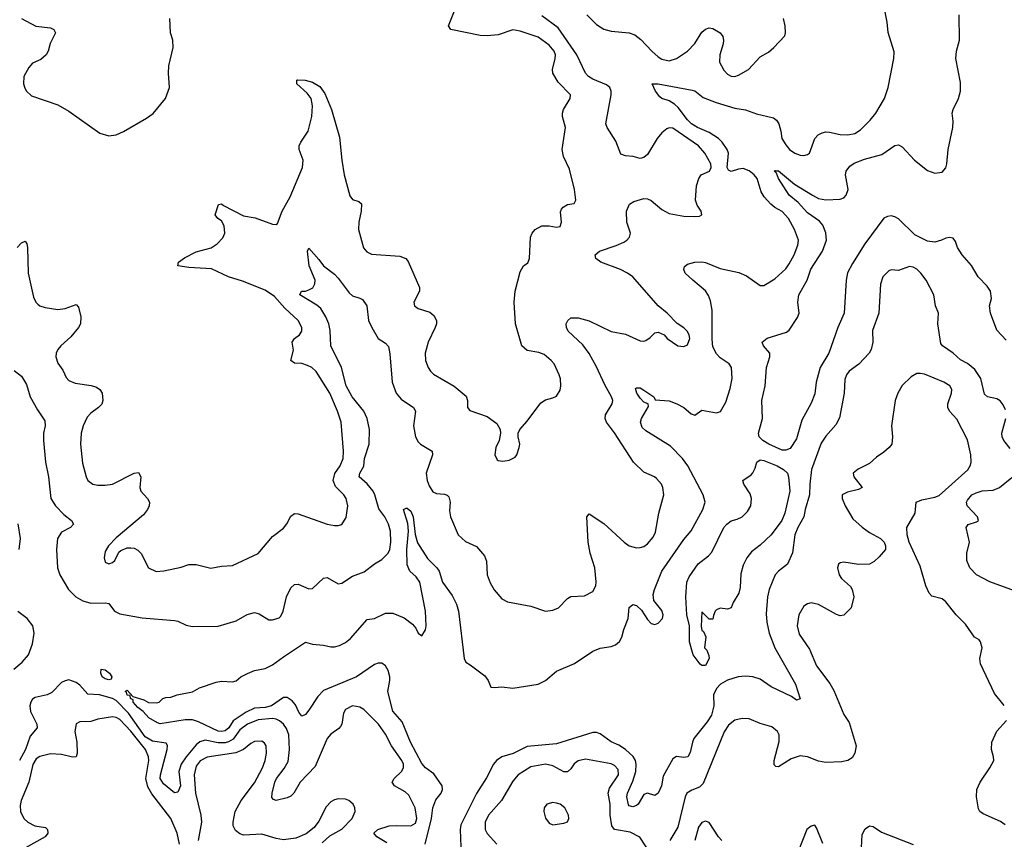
# Model space of a CAD drawing. Header units: inches. Extents: x 2143765 to 2212928, y 878963 to 1017374.
# Tile 218 of 256: x 2152160 to 2157572, y 983976 to 988483. Entities that reach past the tile are written whole.
import ezdxf

# ---------------------------------------------------------------- set-up
doc = ezdxf.new("R2010")
doc.units = ezdxf.units.IN
doc.header["$MEASUREMENT"] = 0
doc.layers.add('C1958', color=7, linetype='Continuous')

msp = doc.modelspace()

# ---------------------------------------------------------------- linework, layer by layer
at = {"layer": 'C1958', "color": 5}
for points, elevation in [([(2152146.9, 987230), (2152170, 987255.8), (2152190, 987265.5), (2152198.9, 987250), (2152202.4, 987230), (2152206.5, 987090), (2152236.7, 986956.7), (2152248.9, 986930), (2152259.3, 986919.3), (2152270.6, 986910), (2152299.7, 986899.7), (2152370, 986889.2), (2152410, 986894.4), (2152470, 986917), (2152482.5, 986902.5), (2152496.2, 986850), (2152493.8, 986810), (2152482.8, 986790), (2152441, 986739), (2152385.5, 986690), (2152370.2, 986670), (2152360.8, 986650), (2152358, 986630), (2152370, 986594.4), (2152396.2, 986556.2), (2152415.8, 986515.8), (2152430, 986499.5), (2152465.3, 986485.3), (2152552.2, 986472.2), (2152582.6, 986462.6), (2152600.2, 986450), (2152612.7, 986430), (2152616.3, 986390), (2152610.7, 986369.3), (2152593.1, 986350), (2152550, 986320.4), (2152530, 986297.4), (2152508.2, 986250), (2152498.5, 986210), (2152494.9, 986150), (2152504.5, 986044.5), (2152524.6, 985970), (2152534.9, 985950), (2152562.8, 985930), (2152590, 985923.7), (2152630, 985924.2), (2152670.7, 985929.3), (2152790, 985990.3), (2152812.8, 985992.8), (2152826.4, 985970), (2152819.5, 985910), (2152825.3, 985890), (2152863, 985850), (2152873.7, 985830), (2152871.8, 985810), (2152863.1, 985790), (2152840, 985760), (2152690, 985634.7), (2152648.5, 985590), (2152630, 985559), (2152624.9, 985524.9), (2152630, 985501), (2152650, 985490.7), (2152670, 985498), (2152683.7, 985510), (2152704.9, 985555.1), (2152714.9, 985565.1), (2152750, 985578.4), (2152770, 985578.4), (2152790, 985576.4), (2152810, 985565.5), (2152827.4, 985547.4), (2152868, 985470), (2152910, 985448.5), (2152952, 985452), (2153046.9, 985473.1), (2153090, 985487.2), (2153130, 985486.7), (2153210, 985467.4), (2153270, 985477.6), (2153330, 985481.6), (2153470, 985548.7), (2153550, 985641.6), (2153610, 985687.7), (2153628.7, 985711.3), (2153650, 985753), (2153670, 985767), (2153690, 985765.2), (2153850, 985708.7), (2153890, 985701.3), (2153910, 985701.6), (2153930, 985708.2), (2153954.5, 985745.5), (2153962.8, 985810), (2153954, 985850), (2153941.5, 985870), (2153896.5, 985916.5), (2153883.6, 985950), (2153892.5, 985987.5), (2153922, 986030), (2153937.3, 986070), (2153940.3, 986110), (2153926, 986270), (2153907, 986330), (2153864.1, 986430), (2153789.1, 986549.1), (2153764.7, 986570), (2153742.1, 986582.1), (2153710, 986591.9), (2153670, 986594.8), (2153651, 986610), (2153665.7, 986665.7), (2153657.2, 986710), (2153671.1, 986730), (2153698.3, 986750), (2153710.8, 986770), (2153710.7, 986790), (2153690.7, 986830), (2153617.5, 986897.5), (2153560.6, 986960.6), (2153510, 986996.3), (2153385.3, 987045.3), (2153308.4, 987068.4), (2153213.9, 987113.9), (2153090, 987119.9), (2153029.2, 987130), (2153033.3, 987150), (2153066.3, 987173.7), (2153130, 987206.7), (2153212, 987228), (2153245.1, 987250), (2153275.6, 987284.4), (2153286.6, 987310), (2153284.4, 987350), (2153270, 987376.9), (2153249.6, 987390), (2153235.1, 987410), (2153252.7, 987467.3), (2153270, 987470.4), (2153280.7, 987460.7), (2153390, 987404.7), (2153453.7, 987393.7), (2153550, 987358), (2153570, 987357.3), (2153576.9, 987363.1), (2153602.9, 987430), (2153647, 987510), (2153713.6, 987670), (2153717.6, 987710), (2153696.4, 987770), (2153696.6, 987790), (2153704.9, 987810), (2153745, 987870), (2153765.4, 987950), (2153768.8, 988008.8), (2153761.6, 988050), (2153740, 988080), (2153683.6, 988130), (2153682.7, 988150), (2153687, 988153), (2153729.7, 988150.3), (2153770, 988139.6), (2153810, 988115.8), (2153836.4, 988076.4), (2153873.8, 987990), (2153917.6, 987837.6), (2153930, 987711.3), (2153943.5, 987630), (2153974.9, 987514.9), (2153990, 987494.8), (2154024.1, 987484.1), (2154038, 987470), (2154037.3, 987430), (2154024.5, 987370), (2154021.3, 987330), (2154049.3, 987229.3), (2154067, 987207), (2154093.2, 987193.2), (2154250, 987182.7), (2154282, 987170), (2154294.3, 987154.3), (2154357.3, 987010), (2154356.5, 986990), (2154326.4, 986930), (2154330.5, 986910), (2154350, 986895.8), (2154414.9, 986874.9), (2154436.1, 986856.1), (2154450.3, 986830), (2154450.3, 986810), (2154444, 986790), (2154404.4, 986710), (2154387.8, 986650), (2154390.3, 986610), (2154404.6, 986570), (2154417.6, 986550), (2154434.8, 986534.8), (2154547.8, 986467.7), (2154613.1, 986413.1), (2154621.6, 986390), (2154622, 986350), (2154634.6, 986334.6), (2154730, 986300.4), (2154782, 986262), (2154800.7, 986230), (2154802.8, 986210), (2154796, 986170), (2154777.3, 986130), (2154770.9, 986090.9), (2154783.8, 986063.8), (2154790, 986058.8), (2154815.3, 986055.3), (2154850, 986060.7), (2154883.2, 986076.8), (2154893.2, 986090), (2154906, 986130), (2154909.3, 986150), (2154899.3, 986190), (2154899.3, 986210), (2154909.2, 986230), (2154950, 986276.3), (2155024.5, 986375.5), (2155050, 986393.7), (2155090, 986403.7), (2155110, 986413.4), (2155130, 986446), (2155135.1, 986470), (2155131.5, 986508.5), (2155124.7, 986530), (2155097.7, 986590), (2155081.3, 986610), (2155042.2, 986642.2), (2155012.9, 986652.9), (2154950, 986664.4), (2154920.4, 986690), (2154884.5, 986810), (2154877.6, 986930), (2154883.1, 986990), (2154910, 987096), (2154929.6, 987130), (2154953.3, 987146.7), (2154962, 987170), (2154967.9, 987287.9), (2154976.9, 987310), (2154993.6, 987330), (2155030, 987348.9), (2155070, 987349), (2155110, 987342.6), (2155130, 987346), (2155137.2, 987370), (2155133, 987427), (2155138.6, 987441.4), (2155147.2, 987452.8), (2155170, 987466.7), (2155206.8, 987473.2), (2155216.2, 987490), (2155209.6, 987550), (2155181, 987661), (2155149.6, 987730), (2155141.7, 987770), (2155160.5, 987890), (2155143, 987950), (2155143.5, 987970), (2155149.7, 987990), (2155185.6, 988050), (2155187.3, 988070), (2155119.8, 988139.8), (2155090.9, 988190), (2155087.6, 988210), (2155103.5, 988270), (2155104, 988290), (2155097.5, 988310), (2155070, 988343.5), (2155010, 988387.1), (2154910, 988419.5), (2154870, 988427.3), (2154790, 988399.8), (2154730, 988393.5), (2154690, 988395.6), (2154529.8, 988429.8), (2154516, 988450), (2154588.7, 988630)], 380), ([(2154387.7, 983950), (2154423, 984090), (2154430.3, 984150), (2154447.2, 984192.8), (2154475.7, 984230), (2154483.7, 984250), (2154481.3, 984270), (2154436.9, 984336.9), (2154389.9, 984369.9), (2154370, 984393.6), (2154307.2, 984510), (2154261.9, 984621.9), (2154210, 984680.6), (2154184.2, 984790), (2154194.9, 984850), (2154194, 984870), (2154184.3, 984904.3), (2154170, 984930.9), (2154150, 984944.4), (2154130, 984944.2), (2154110, 984936.8), (2154010.2, 984870), (2153830, 984794.2), (2153798, 984762), (2153750, 984686), (2153730, 984663.5), (2153710, 984653), (2153694.6, 984674.6), (2153676.4, 984716.4), (2153658.2, 984738.2), (2153630, 984756), (2153610, 984755.8), (2153543.1, 984710), (2153510, 984701.8), (2153450, 984696.7), (2153403.9, 984676.1), (2153333, 984627), (2153310, 984589.9), (2153290, 984573.1), (2153270, 984568.7), (2153250, 984571.1), (2153142.5, 984622.5), (2153110, 984632.8), (2153070, 984632.5), (2152931.5, 984611.5), (2152916.6, 984616.6), (2152870, 984645.1), (2152838.6, 984678.6), (2152810, 984701), (2152783.9, 984730), (2152782.7, 984742.7), (2152768.4, 984750), (2152766.8, 984766.8), (2152750, 984768.4), (2152746.2, 984786.2), (2152739, 984790), (2152750, 984796.3), (2152781.4, 984761.4), (2152842.5, 984742.5), (2152868.5, 984728.5), (2152914, 984726), (2152926, 984730), (2152946, 984750), (2152963.1, 984756.9), (2152990, 984758), (2153026, 984770), (2153110, 984786.8), (2153148.7, 984810), (2153239.1, 984840.9), (2153270, 984846), (2153330, 984843), (2153350, 984847.3), (2153375.3, 984870), (2153411.6, 984888.4), (2153450, 984903.8), (2153510, 984916.4), (2153550, 984934.9), (2153610, 984980.3), (2153730, 985059.5), (2153768.5, 985048.5), (2153830, 985043.6), (2153870, 985035.1), (2153890, 985034.2), (2153918.5, 985041.5), (2153950, 985058.3), (2153978.9, 985081.1), (2154070, 985185.2), (2154110, 985191.2), (2154170, 985219.7), (2154210, 985219.8), (2154273.8, 985193.8), (2154319.6, 985159.6), (2154337.1, 985137.1), (2154350, 985110.3), (2154370, 985096), (2154390, 985128.4), (2154394, 985150), (2154391.1, 985231.1), (2154359.1, 985390), (2154339.1, 985419.1), (2154304.8, 985450), (2154290, 985485.2), (2154288, 985570), (2154297.7, 985670), (2154292.5, 985712.5), (2154269.6, 985790), (2154283.6, 985796.4), (2154290, 985797.1), (2154310, 985780.5), (2154322, 985750), (2154332.8, 985652.8), (2154347.2, 985607.2), (2154400.6, 985520.6), (2154451.8, 985470), (2154466, 985450), (2154483.8, 985390), (2154537.6, 985317.6), (2154561.5, 985270), (2154571.2, 985230), (2154603.7, 984970), (2154612.2, 984950), (2154636.4, 984936.4), (2154715.6, 984875.6), (2154734, 984850), (2154750, 984813.4), (2154770, 984810.5), (2154810, 984814.9), (2154870, 984807.4), (2155010, 984828.8), (2155050, 984850.3), (2155110, 984900.2), (2155210, 984943.1), (2155310, 985010.5), (2155350, 985028), (2155410, 985037.4), (2155434.1, 985045.9), (2155456.6, 985063.4), (2155470, 985087.7), (2155479.8, 985130), (2155504.5, 985190), (2155510, 985250.8), (2155530, 985268.2), (2155550, 985261.3), (2155576.7, 985236.7), (2155610, 985184.9), (2155630, 985163), (2155650, 985157.1), (2155670, 985164.9), (2155692.6, 985190), (2155696.4, 985210), (2155690, 985234), (2155645.6, 985290), (2155642.2, 985322.2), (2155648.1, 985350), (2155688.5, 985450), (2155810, 985625.4), (2155850, 985672), (2155914.7, 985790), (2155926.6, 985830), (2155917.4, 985870), (2155832.6, 986030), (2155803.2, 986070), (2155737.8, 986137.8), (2155601.7, 986221.7), (2155581.4, 986241.4), (2155572.8, 986270), (2155578.3, 986290), (2155616.3, 986356.3), (2155614, 986370), (2155590, 986380.5), (2155570, 986402.4), (2155551.6, 986430), (2155545.4, 986454.6), (2155550, 986459.1), (2155570, 986458), (2155584.9, 986450), (2155646, 986410), (2155652.7, 986392.7), (2155730, 986387.6), (2155771.2, 986371.2), (2155810.8, 986350.8), (2155850, 986316.5), (2155870, 986308.1), (2155910, 986335.8), (2155990, 986321.7), (2156011, 986329), (2156040.4, 986379.6), (2156065.3, 986454.7), (2156075.8, 986510), (2156072.6, 986570), (2156059.6, 986590), (2156010, 986624.4), (2155990, 986645.4), (2155970, 986685.1), (2155965.8, 986725.8), (2155966.5, 986886.5), (2155957.4, 986937.4), (2155946.6, 986966.6), (2155930, 986991.9), (2155858.9, 987050), (2155818.4, 987090), (2155809.4, 987110), (2155814, 987126), (2155830, 987138.4), (2155870, 987149), (2155909, 987151), (2155930, 987147.2), (2156010, 987114.4), (2156112.6, 987092.6), (2156154.4, 987074.4), (2156230, 987021.6), (2156250, 987021.6), (2156310, 987057.6), (2156370, 987113.7), (2156390, 987140.3), (2156416.5, 987190), (2156437.2, 987242.8), (2156440.3, 987270), (2156418.7, 987330), (2156386.1, 987390), (2156350, 987429), (2156310.4, 987450.4), (2156288, 987468), (2156252.5, 987510), (2156235.7, 987535.7), (2156212.9, 987610), (2156197.7, 987630), (2156170, 987652.6), (2156135.8, 987664.2), (2156110, 987660.9), (2156070, 987647.8), (2156055.2, 987655.2), (2156048.5, 987670), (2156055.1, 987750), (2156049.3, 987770), (2156021.5, 987810), (2156000.2, 987830), (2155950, 987863.4), (2155885.7, 987890), (2155851.8, 987910), (2155830, 987932.3), (2155780, 988000), (2155758.9, 988018.9), (2155730, 988036.2), (2155689.9, 988049.9), (2155679, 988059), (2155655.1, 988090), (2155635.3, 988130), (2155668.8, 988131.2), (2155856.1, 988096.1), (2155870, 988092), (2155916.1, 988056.1), (2155988, 988028), (2156090, 987996.3), (2156150, 987987), (2156210, 987966.4), (2156303.1, 987943.1), (2156320.3, 987930), (2156332.9, 987910), (2156344.3, 987870), (2156349.4, 987829.4), (2156370, 987794.4), (2156390.4, 987770), (2156420.5, 987750), (2156450, 987737.7), (2156470, 987735.6), (2156490, 987741.1), (2156500.5, 987750), (2156530.9, 987829.1), (2156549.4, 987850), (2156570, 987860.3), (2156590, 987866), (2156610, 987865.5), (2156670, 987852.4), (2156710.9, 987849.1), (2156750, 987858), (2156782, 987878), (2156834, 987930), (2156866, 987970), (2156912.8, 988050), (2156934.2, 988110), (2156964, 988270), (2156966, 988306), (2156932.7, 988412.7), (2156927.4, 988470), (2156910, 988563.7)], 340), ([(2152130, 986554.8), (2152170, 986522.8), (2152196.7, 986476.7), (2152217.6, 986410), (2152257.3, 986337.3), (2152298, 986278), (2152299.5, 986250), (2152291.3, 986208.7), (2152291.2, 986168.8), (2152301.5, 986050), (2152317.9, 985970), (2152330.2, 985850.2), (2152356.5, 985810), (2152403.1, 985763.1), (2152444.9, 985730), (2152454.9, 985710), (2152439.1, 985690), (2152390, 985665.4), (2152367.3, 985630), (2152361.4, 985570), (2152367.9, 985470), (2152380.8, 985430), (2152428.4, 985350), (2152468, 985310), (2152507.5, 985287.5), (2152550, 985274.1), (2152630, 985276.8), (2152650, 985272.6), (2152680.3, 985230), (2152710, 985215.8), (2152833.9, 985193.9), (2153010, 985180.3), (2153030, 985175.8), (2153074.7, 985154.7), (2153110, 985147.4), (2153250, 985148.8), (2153350, 985177.4), (2153410, 985212.9), (2153450, 985222.7), (2153476, 985216), (2153530, 985183.8), (2153550, 985183.8), (2153586, 985194), (2153596, 985204), (2153608.5, 985231.5), (2153626, 985310), (2153650, 985359.3), (2153670, 985377), (2153690, 985378.9), (2153750, 985353.1), (2153770, 985354.9), (2153830, 985412.4), (2153850, 985415.3), (2153910, 985380.3), (2153930, 985384.2), (2153990, 985422.7), (2154053.2, 985446.8), (2154110, 985491.7), (2154150, 985514.6), (2154186, 985550), (2154194.5, 985570), (2154199.5, 985610), (2154197.4, 985670), (2154187.6, 985710), (2154166.1, 985750), (2154134.3, 985794.3), (2154112.6, 985870), (2154102.6, 985890), (2154070, 985930.4), (2154026.6, 985970), (2154029.9, 985990), (2154051.3, 986028.6), (2154055.7, 986070), (2154080.2, 986150), (2154082.1, 986230), (2154069.9, 986290), (2154050.7, 986330.7), (2153987.4, 986410), (2153953.4, 986470), (2153929.2, 986570), (2153869.7, 986690), (2153865.9, 986774.1), (2153858.8, 986810), (2153843.4, 986850), (2153814.2, 986894.2), (2153793.2, 986913.2), (2153699.3, 986970), (2153708.7, 986990), (2153730, 986990.5), (2153750, 986997.1), (2153770.9, 987009.1), (2153782.4, 987030), (2153783.5, 987050), (2153751.7, 987130), (2153742, 987210), (2153750, 987226), (2153804.8, 987164.8), (2153829.3, 987129.3), (2153890, 987083.1), (2153910, 987062.4), (2153970, 986981.6), (2153990, 986964.9), (2154030, 986952.7), (2154043.9, 986943.9), (2154068.2, 986910), (2154077.8, 986830), (2154095.6, 986790), (2154130.2, 986730.2), (2154170, 986705.3), (2154186.9, 986686.9), (2154194.9, 986645.1), (2154207, 986490), (2154230, 986428.9), (2154256.5, 986396.5), (2154323.7, 986350), (2154336, 986330), (2154324.2, 986250), (2154335.3, 986190), (2154350, 986162.4), (2154362.4, 986150), (2154427.3, 986110), (2154428.4, 986090), (2154394.4, 985990), (2154399.7, 985950), (2154410, 985920.5), (2154430, 985887.2), (2154450, 985878.3), (2154494.7, 985874.7), (2154509.2, 985869.2), (2154518.7, 985858.7), (2154525.8, 985830), (2154522.8, 985782.8), (2154527.4, 985750), (2154570, 985650.6), (2154610, 985613), (2154670, 985585.7), (2154714.2, 985534.2), (2154725.5, 985505.5), (2154730, 985431), (2154746.6, 985386.6), (2154767.6, 985347.6), (2154810, 985298.7), (2154841.8, 985281.8), (2154970, 985257.6), (2155050.5, 985230.5), (2155090, 985237.1), (2155121.2, 985250), (2155170, 985300.5), (2155188.3, 985311.7), (2155264.4, 985315.6), (2155310, 985339.3), (2155326.6, 985370), (2155328.5, 985391.5), (2155321, 985470), (2155295.2, 985550), (2155284.5, 985610), (2155277.2, 985750), (2155290, 985766), (2155370, 985713.7), (2155482.4, 985610), (2155510, 985590.4), (2155550, 985578.7), (2155570, 985580.3), (2155590, 985586.7), (2155610, 985601.6), (2155642, 985638), (2155654.7, 985665.2), (2155672.2, 985770), (2155700.4, 985870), (2155695.6, 985910), (2155687.4, 985930), (2155660.9, 985960.9), (2155649.8, 985969.8), (2155590, 985995.1), (2155532.8, 986050), (2155430, 986210.9), (2155384.7, 986270), (2155378, 986290), (2155379.7, 986310), (2155416.1, 986370), (2155420.3, 986390), (2155413.5, 986410), (2155375.3, 986475.3), (2155330, 986575.1), (2155290, 986647.4), (2155254.6, 986694.6), (2155174.7, 986770), (2155165.6, 986790), (2155163.6, 986810), (2155172.7, 986830), (2155190, 986843), (2155230, 986844.2), (2155290, 986828), (2155410, 986768.8), (2155490, 986753.7), (2155570, 986717.1), (2155590, 986714.8), (2155601.2, 986718.8), (2155624.7, 986735.3), (2155650, 986762), (2155670, 986764.7), (2155702, 986750), (2155718, 986730), (2155778, 986690), (2155810, 986686), (2155830, 986694.8), (2155842.9, 986730), (2155839.5, 986750), (2155829.2, 986770), (2155810, 986789.2), (2155773.4, 986813.4), (2155719.3, 986870), (2155669.6, 986909.6), (2155530, 987068.4), (2155500.5, 987090), (2155461.3, 987110), (2155354.5, 987150), (2155326.6, 987170), (2155323.7, 987190), (2155346, 987210), (2155439.1, 987240.9), (2155480.7, 987259.3), (2155496.9, 987270), (2155511.8, 987288.2), (2155517.4, 987310), (2155497.7, 987370), (2155494.7, 987430), (2155511.1, 987468.9), (2155536, 987484), (2155590, 987499.5), (2155610, 987498), (2155630, 987488.8), (2155690, 987440.3), (2155730, 987417.4), (2155810, 987403.1), (2155870, 987400.5), (2155896.6, 987403.4), (2155908.7, 987410), (2155906, 987430), (2155883.9, 987463.9), (2155874.7, 987490), (2155879.8, 987570), (2155892.4, 987610), (2155905.8, 987630), (2155951.6, 987650), (2155961, 987670), (2155958.3, 987690), (2155926, 987750), (2155891.6, 987790), (2155750, 987887.5), (2155730, 987888.9), (2155716.6, 987883.4), (2155690, 987860.9), (2155663.2, 987830), (2155610, 987742.4), (2155590, 987725.1), (2155570, 987720.5), (2155531.6, 987731.6), (2155490, 987734.2), (2155464, 987744), (2155435.6, 987815.6), (2155388, 987890), (2155382, 987910), (2155411.3, 988070), (2155411.2, 988090), (2155403.5, 988110), (2155385.7, 988125.7), (2155310, 988155.9), (2155286.4, 988170), (2155269, 988190), (2155222, 988290), (2155118.7, 988438.7), (2155030, 988503.9)], 360), ([(2152170.6, 988490), (2152248.1, 988448.1), (2152330, 988438.7), (2152347.3, 988430), (2152357.1, 988410), (2152328.1, 988351.9), (2152316, 988310), (2152305.3, 988290), (2152275.2, 988264.8), (2152230, 988244.5), (2152210, 988220.9), (2152182, 988170), (2152180.7, 988130), (2152187.5, 988107.5), (2152198, 988090), (2152225.2, 988065.2), (2152370, 988014.4), (2152430, 987980.4), (2152599.5, 987859.5), (2152650, 987843.8), (2152690, 987850.4), (2152730, 987868.4), (2152857.7, 987942.3), (2152892.7, 987967.3), (2152962, 988050), (2152982.9, 988110), (2152977.6, 988190), (2152980.5, 988230), (2153003.6, 988330), (2153001.6, 988370), (2152989.7, 988410), (2152986, 988490)], 420), ([(2155277.1, 988510), (2155330, 988456.5), (2155370, 988431.3), (2155410, 988419.7), (2155510, 988411), (2155540.5, 988400.5), (2155574.8, 988374.8), (2155634, 988310), (2155670, 988278.4), (2155690, 988266.7), (2155730, 988257.2), (2155770, 988269.2), (2155831.3, 988310), (2155870, 988352.4), (2155910, 988414.4), (2155928.8, 988431.2), (2155950, 988438.9), (2155970, 988435.6), (2156010, 988410.3), (2156023.9, 988390), (2156028.4, 988370), (2156026.3, 988350), (2156007.5, 988290), (2156006, 988250), (2156030, 988205.2), (2156050, 988183.2), (2156070, 988172.4), (2156090, 988171.3), (2156110, 988177.3), (2156165.1, 988210), (2156230, 988278), (2156274.9, 988305.1), (2156305.2, 988330), (2156365.6, 988394.4), (2156369.3, 988410), (2156367, 988450), (2156358, 988490)], 360), ([(2157581.2, 986721.2), (2157530, 986775.1), (2157496, 986870), (2157490.9, 986909.1), (2157500.5, 986950), (2157495.6, 986990), (2157478, 987018), (2157428.9, 987068.9), (2157391.4, 987131.4), (2157340.4, 987190), (2157315.1, 987230), (2157303.7, 987263.7), (2157290, 987282), (2157270, 987286), (2157250, 987282), (2157226.8, 987270), (2157190, 987260.3), (2157150, 987265.7), (2157080.5, 987300.5), (2156990, 987387.8), (2156970, 987399.3), (2156950, 987403.8), (2156930, 987401.4), (2156909, 987391), (2156804.2, 987250), (2156736.7, 987143.3), (2156709.7, 987090.3), (2156703.3, 987050), (2156691.1, 986870), (2156656.1, 986790), (2156606.7, 986650), (2156559.5, 986570), (2156538.1, 986490), (2156530, 986426), (2156510, 986375.1), (2156458.3, 986281.7), (2156430, 986177.6), (2156395.3, 986124.7), (2156370, 986116.3), (2156350, 986116.9), (2156276.8, 986150), (2156243.9, 986170), (2156225.1, 986190), (2156221, 986210), (2156241.8, 986290), (2156239.5, 986390), (2156258.1, 986470), (2156264.1, 986570), (2156283.1, 986630), (2156282.2, 986650), (2156247.3, 986690), (2156240.9, 986710), (2156267.7, 986732.3), (2156375.3, 986764.7), (2156390, 986775.5), (2156434.9, 986845.1), (2156444.6, 986870), (2156437.5, 986930), (2156442.7, 986970), (2156487.5, 987050), (2156508.4, 987111.6), (2156572.7, 987210), (2156594.6, 987270), (2156591.6, 987311.6), (2156574.2, 987354.2), (2156555.5, 987375.5), (2156490, 987420.6), (2156438.5, 987478.5), (2156390, 987518.7), (2156330, 987609.7), (2156319.8, 987639.8), (2156308.8, 987650), (2156310, 987656), (2156312.2, 987652.2), (2156330, 987652.2), (2156419.2, 987579.2), (2156517.4, 987517.4), (2156550, 987499.5), (2156590, 987492.3), (2156670, 987495.9), (2156690, 987504.4), (2156702, 987518), (2156713, 987550), (2156699.5, 987630), (2156701.8, 987650), (2156722.2, 987677.8), (2156746.4, 987693.6), (2156803.1, 987716.9), (2156897.7, 987742.3), (2156970, 987791.5), (2156990, 987794.6), (2157010, 987783.6), (2157078.5, 987710), (2157150, 987653.2), (2157190, 987638.8), (2157230, 987644.7), (2157250, 987668.8), (2157255.2, 987690), (2157263.7, 987770), (2157288.7, 987890), (2157290, 987926), (2157284.7, 987970), (2157289.7, 987990), (2157320.2, 988050), (2157331, 988090), (2157330, 988137.2), (2157304.7, 988270), (2157309.7, 988310), (2157325.4, 988370), (2157322.9, 988510)], 320), ([(2157577.6, 986337.6), (2157565.8, 986365.8), (2157548, 986388), (2157530, 986399.1), (2157479.3, 986410), (2157463.6, 986423.6), (2157442.4, 986510), (2157410, 986559.1), (2157370, 986592.3), (2157330, 986612), (2157289.7, 986650), (2157232.6, 986690), (2157223.2, 986703.2), (2157206.8, 986810), (2157209.6, 986870), (2157194, 986910), (2157184.2, 986970), (2157142, 987050), (2157112.2, 987090), (2157090.5, 987110.5), (2157070, 987122.4), (2157050, 987125.6), (2156990, 987103.5), (2156950, 987107.6), (2156937, 987103), (2156904.4, 987070), (2156890.3, 987029.7), (2156881.7, 986870), (2156846.5, 986773.5), (2156848.2, 986710), (2156840.8, 986670), (2156828.9, 986650), (2156771.5, 986588.5), (2156718.9, 986550), (2156703.6, 986530), (2156695.5, 986504.5), (2156691, 986430), (2156665.6, 986294.4), (2156645.1, 986254.9), (2156590, 986193), (2156565.3, 986154.7), (2156511.7, 986010), (2156502.3, 985930), (2156500.7, 985870), (2156477.3, 985790), (2156470.7, 985749.3), (2156436.3, 985690), (2156420.9, 985650), (2156408.2, 985551.8), (2156379.5, 985490), (2156330, 985451.1), (2156312.9, 985430), (2156279.2, 985350), (2156270.2, 985309.8), (2156263.3, 985216.7), (2156267.1, 985170), (2156279.2, 985110), (2156310.7, 985030), (2156424.5, 984830), (2156450, 984748), (2156430, 984740.9), (2156401.8, 984761.8), (2156290, 984815.5), (2156230, 984856.2), (2156190, 984869.1), (2156150, 984873), (2156109.6, 984870.4), (2156050, 984851.4), (2156011.6, 984830), (2155990, 984805.5), (2155972.9, 984770), (2155975.4, 984710), (2155961.4, 984658.6), (2155938.4, 984621.6), (2155865.7, 984530), (2155857, 984510), (2155845.4, 984454.6), (2155831.7, 984430), (2155810, 984426), (2155770, 984432.4), (2155750, 984418.7), (2155696.5, 984323.5), (2155687.9, 984270), (2155670, 984229.2), (2155650, 984217.6), (2155610, 984230.7), (2155590, 984222.4), (2155559.2, 984170), (2155550, 984162), (2155530, 984155.4), (2155510, 984160.4), (2155506.2, 984166.2), (2155497.2, 984210), (2155499.9, 984230), (2155530, 984295.9), (2155546.2, 984350), (2155548.7, 984390), (2155543.7, 984410), (2155531.5, 984431.5), (2155490, 984470.7), (2155453.2, 984493.2), (2155410, 984511.7), (2155350, 984556.8), (2155330, 984563.7), (2155310, 984563.2), (2155110, 984501.1), (2154950, 984486.6), (2154872.2, 984447.8), (2154810, 984429.9), (2154781.5, 984410), (2154764.9, 984390), (2154725.7, 984314.3), (2154670, 984228.7), (2154584.8, 984055.2), (2154581.8, 984030), (2154585.3, 983934.7)], 340), ([(2157571.8, 984711.8), (2157517.6, 984777.6), (2157440.8, 984940.8), (2157436.4, 984970), (2157449.6, 985030), (2157441.6, 985061.6), (2157433, 985073), (2157408.1, 985088.1), (2157359.1, 985159.1), (2157307.3, 985210), (2157250, 985282.9), (2157230, 985298.7), (2157174, 985314), (2157158.7, 985330), (2157141, 985370), (2157110, 985479), (2157049.4, 985610), (2157037, 985650), (2157035.1, 985690), (2157082, 985770), (2157087.3, 985830), (2157117.8, 985842.2), (2157190, 985857.2), (2157213.1, 985866.9), (2157371.4, 986008.6), (2157386, 986034), (2157389.8, 986050), (2157387.7, 986090), (2157370, 986173.2), (2157310, 986286), (2157269.6, 986330), (2157260.5, 986350), (2157260.5, 986370), (2157281.1, 986430), (2157283, 986450), (2157271.5, 986470), (2157238.4, 986490), (2157133.3, 986533.3), (2157110, 986538.4), (2157090, 986537), (2157060.5, 986519.5), (2157010, 986472.3), (2156986.4, 986430), (2156972.4, 986390), (2156952.4, 986250), (2156956.4, 986190), (2156952.7, 986150), (2156938, 986130), (2156910, 986105.1), (2156870, 986078), (2156830, 986042.6), (2156767.6, 986012.4), (2156740.4, 985990), (2156745.3, 985970), (2156790.4, 985910), (2156770, 985900.3), (2156710, 985886), (2156681.1, 985870), (2156680.8, 985850), (2156696.1, 985810), (2156739.3, 985739.3), (2156790, 985692), (2156830, 985663.8), (2156891.3, 985630), (2156911, 985610), (2156918, 985590), (2156918, 985570), (2156884.7, 985530), (2156855.8, 985504.2), (2156830.3, 985489.7), (2156770, 985488), (2156690, 985500.5), (2156670, 985497), (2156660.7, 985490), (2156654.4, 985470), (2156663.1, 985430), (2156676.4, 985410), (2156725.9, 985365.9), (2156735.5, 985350), (2156745.5, 985310), (2156730.5, 985250), (2156690, 985209.2), (2156670, 985205.2), (2156650, 985212.7), (2156550, 985268), (2156510, 985276.9), (2156490, 985271.2), (2156470, 985258), (2156442, 985210), (2156433.1, 985150), (2156444.3, 985104.3), (2156501.7, 985021.7), (2156538.9, 984930), (2156612.5, 984832.5), (2156635.3, 984795.3), (2156690, 984662), (2156718.5, 984618.5), (2156757.1, 984490), (2156750.5, 984450), (2156735.3, 984424.7), (2156711.3, 984410), (2156676.9, 984403.1), (2156590, 984398.8), (2156550, 984406.9), (2156490, 984429.2), (2156450, 984435.7), (2156400.3, 984419.7), (2156330, 984374.3), (2156315.9, 984375.9), (2156306.7, 984386.7), (2156306.8, 984410), (2156334.9, 984514.9), (2156334.7, 984550), (2156325.6, 984570), (2156294.4, 984594.4), (2156230, 984612.3), (2156170, 984638.3), (2156130, 984640.5), (2156090, 984631.3), (2156056.4, 984603.6), (2156032.3, 984567.7), (2155917.3, 984282.7), (2155897.2, 984262.8), (2155853.4, 984246.6), (2155827.2, 984230), (2155818.2, 984210), (2155776.7, 984043.3), (2155734.1, 983970)], 360), ([(2157604.4, 986124.4), (2157569.3, 986169.3), (2157560.7, 986190), (2157557.7, 986210), (2157579.5, 986290)], 340), ([(2157667.1, 985327.1), (2157491.9, 985391.9), (2157419.5, 985430), (2157382.9, 985470), (2157366, 985510), (2157366, 985550), (2157379.7, 985610), (2157361.6, 985690), (2157373, 985707), (2157418.4, 985721.6), (2157429.6, 985730), (2157423.5, 985750), (2157367.7, 985810), (2157364.4, 985830), (2157370, 985842), (2157393.3, 985870), (2157417.6, 985882.4), (2157450, 985892.3), (2157510, 985895.3), (2157544.5, 985910), (2157613.7, 985966.3)], 340), ([(2152156.1, 985570), (2152164.3, 985630), (2152151.6, 985711.6)], 360), ([(2152127.4, 984912.6), (2152173.6, 984950), (2152208.3, 984990), (2152230.7, 985050.7), (2152239.2, 985110), (2152231.9, 985150), (2152201.2, 985190), (2152150, 985229.9)], 360), ([(2154177.5, 983957.5), (2154123, 983990), (2154107.1, 984010), (2154128, 984030), (2154190, 984049.6), (2154230, 984053.1), (2154310, 984051.1), (2154334.8, 984065.2), (2154342.6, 984090), (2154333.8, 984150), (2154298.9, 984218.9), (2154278.2, 984238.2), (2154219.6, 984270), (2154207.1, 984290), (2154217.7, 984310), (2154259.3, 984350), (2154269.8, 984370), (2154269.8, 984390), (2154260.9, 984410), (2154203.5, 984490), (2154170, 984554.5), (2154131.5, 984610), (2154051.8, 984690), (2154030, 984703.6), (2153990, 984709.6), (2153950.5, 984690), (2153939.5, 984670), (2153930.4, 984610), (2153923.4, 984596.6), (2153914.5, 984585.5), (2153870, 984555.1), (2153850.3, 984530), (2153783.6, 984376.4), (2153700.7, 984290), (2153666.7, 984230), (2153650, 984213.3), (2153630, 984203.6), (2153570, 984189.7), (2153554.5, 984194.5), (2153546.6, 984206.6), (2153547.1, 984230), (2153562.5, 984290), (2153571.9, 984310), (2153614.2, 984365.8), (2153634.9, 984405.1), (2153643.6, 984470), (2153638.3, 984550), (2153625.6, 984585.6), (2153609.2, 984609.2), (2153587.1, 984627.1), (2153570, 984636.5), (2153550, 984640.3), (2153470, 984633.6), (2153412.1, 984610), (2153370, 984578.3), (2153333.2, 984526.8), (2153307.9, 984512.1), (2153290, 984507.1), (2153250, 984506.2), (2153178.8, 984521.2), (2153150, 984512.4), (2153130, 984495.4), (2153074.1, 984430), (2153047.6, 984390), (2153033.8, 984350), (2153044.2, 984270), (2153030, 984235.8), (2153010, 984232.1), (2152950, 984281.1), (2152932.5, 984310), (2152934.1, 984330), (2152970.9, 984470), (2152971.7, 984491.8), (2152965.5, 984505.5), (2152890, 984516.6), (2152850, 984539.8), (2152757.5, 984670), (2152690, 984738.8), (2152670, 984749.9), (2152598.4, 984770), (2152534.5, 984774.5), (2152490, 984823.9), (2152470, 984838), (2152430, 984852.7), (2152410, 984848), (2152390, 984838), (2152336.9, 984783.1), (2152310, 984770.4), (2152244.4, 984755.6), (2152230, 984746.8), (2152220.7, 984730), (2152216.4, 984710), (2152219.1, 984679.1), (2152254.4, 984610), (2152255.2, 984590), (2152217.2, 984542.8), (2152192.2, 984470), (2152158.5, 984410)], 360), ([(2153038.7, 983950), (2153025.6, 984010), (2152989.9, 984090), (2152886.7, 984226.7), (2152864.3, 984264.3), (2152853.1, 984310), (2152869.3, 984410), (2152867.4, 984430), (2152852.2, 984470), (2152770, 984571.8), (2152710, 984634.5), (2152690, 984646.2), (2152670, 984650.5), (2152590, 984637.4), (2152550, 984623.4), (2152490, 984622), (2152470, 984611.8), (2152462.3, 984570), (2152474.7, 984510), (2152476.2, 984450), (2152470, 984429.7), (2152450, 984427.3), (2152390, 984441.9), (2152330, 984445.6), (2152270, 984432.1), (2152250, 984418.5), (2152232.6, 984387.4), (2152209.4, 984290), (2152167.3, 984190), (2152162.6, 984162.6), (2152164.1, 984130), (2152182.8, 984090), (2152204, 984070), (2152243.8, 984050), (2152300.9, 984040.9), (2152313, 984030), (2152314.5, 984010), (2152300.7, 983990), (2152192.1, 983930)], 380), ([(2157575.5, 984055.5), (2157550, 984073.8), (2157455.6, 984115.6), (2157437.4, 984130), (2157430, 984143.7), (2157419.1, 984210), (2157421, 984250), (2157438.2, 984290), (2157492.8, 984370), (2157514, 984410), (2157513, 984430), (2157500.4, 984470), (2157503.1, 984510), (2157530, 984570.6), (2157583, 984630)], 360), ([(2153822.6, 983957.4), (2153864.4, 983995.6), (2153930, 984032.2), (2153987.6, 984090), (2154003.5, 984130), (2154002.4, 984150), (2153993.6, 984170), (2153969.2, 984190), (2153950, 984196.4), (2153910, 984198.5), (2153890, 984193.7), (2153870, 984182.4), (2153845, 984155), (2153804, 984076), (2153778.3, 984041.7), (2153733.6, 984006.4), (2153677.9, 983982.1), (2153610, 983973.9), (2153570, 983980.9), (2153490, 984005), (2153390, 983999.9), (2153370, 984005.9), (2153345.4, 984025.4), (2153333.3, 984050), (2153332.4, 984070), (2153343.4, 984130), (2153377.8, 984190), (2153450, 984287.2), (2153494.9, 984370), (2153509.8, 984410), (2153516.5, 984450), (2153514, 984490), (2153505.3, 984505.3), (2153490, 984516.4), (2153450, 984513.8), (2153430, 984503.5), (2153389.2, 984470.8), (2153347.4, 984452.6), (2153190, 984428.7), (2153151.8, 984408.2), (2153130, 984378.7), (2153118.3, 984330), (2153125.6, 984230), (2153155.5, 984110), (2153158.3, 984070), (2153141.4, 983970)], 380), ([(2155630, 983893.3), (2155568.6, 983988.6), (2155515.3, 984015.3), (2155430, 984029.9), (2155415.2, 984050), (2155404.5, 984110), (2155405.9, 984170), (2155394.4, 984230), (2155401.9, 984258.1), (2155450.5, 984330), (2155450, 984360.9), (2155430, 984382), (2155410, 984390.7), (2155270, 984417.7), (2155230, 984408.2), (2155208.2, 984391.8), (2155190, 984364.4), (2155170, 984348), (2155150, 984348.3), (2155090, 984380.2), (2155050, 984389.9), (2154970, 984374.1), (2154900.3, 984330), (2154870, 984296.9), (2154807.8, 984190), (2154736.5, 984110), (2154718.9, 984070), (2154718.2, 984030), (2154730, 984007.4), (2154782.8, 983950)], 360), ([(2156018.4, 983970), (2156000.7, 983990), (2155950, 984069.4), (2155930, 984076.9), (2155910, 984069.6), (2155890, 984043.7), (2155871.6, 983970)], 380), ([(2156573.4, 983953.4), (2156540.2, 984040.2), (2156530, 984054), (2156510, 984049.2), (2156486.8, 984030), (2156439.1, 983910)], 380), ([(2156786.3, 983930), (2156790, 984002), (2156806.7, 984033.3), (2156830, 984050.7), (2156850, 984046.8), (2156895.8, 984015.8), (2157070, 983947.7)], 360)]:
    msp.add_lwpolyline(points, dxfattribs=dict(at, elevation=elevation))
for points, elevation in [([(2156050, 985242), (2156010, 985248), (2155990, 985238), (2155982, 985230), (2155972.7, 985207.3), (2155970, 985186), (2155950, 985186), (2155910, 985228), (2155906.1, 985146.1), (2155910, 985126), (2155919.1, 985119.1), (2155931, 985090), (2155924.4, 985030), (2155936, 985016), (2155947.9, 984987.9), (2155949.1, 984970), (2155930, 984931.8), (2155910, 984931.6), (2155899.4, 984939.4), (2155860.9, 984990), (2155841.5, 985061.5), (2155841.6, 985150), (2155827.6, 985210), (2155820.8, 985310), (2155827.4, 985390), (2155840, 985420), (2155889.8, 985490.2), (2155945.6, 985534.4), (2155964.1, 985555.9), (2156029.8, 985690), (2156046, 985710), (2156070, 985727.6), (2156103.8, 985736.2), (2156130, 985748.9), (2156161, 985779), (2156177.6, 985810), (2156181.8, 985850), (2156175.3, 985875.3), (2156139.3, 985930), (2156134, 985950), (2156179.6, 985980.4), (2156190, 985992), (2156203.2, 986016.8), (2156210.9, 986050), (2156230, 986063), (2156250, 986059.3), (2156323.5, 986030), (2156357.7, 986010), (2156379.5, 985990), (2156386.4, 985970), (2156392.9, 985890), (2156365, 985770), (2156348.2, 985730), (2156290, 985650.8), (2156230, 985594), (2156182.8, 985557.2), (2156156.7, 985523.3), (2156136.7, 985483.3), (2156123.4, 985436.6), (2156119.5, 985360.5), (2156112.7, 985330), (2156082, 985278), (2156070.6, 985249.4)], 320), ([(2152650, 984853.3), (2152630, 984859.1), (2152613.6, 984870), (2152605.1, 984890), (2152607.3, 984912.7), (2152630, 984908.4), (2152653.4, 984890), (2152666.7, 984870), (2152663.5, 984856.5)], 340), ([(2155090, 984179.3), (2155058, 984170), (2155042.8, 984150), (2155040.7, 984130), (2155050, 984092), (2155070, 984064.7), (2155090, 984056), (2155150, 984064.7), (2155170, 984072), (2155179, 984090), (2155177.2, 984110), (2155156, 984150), (2155130, 984169.2), (2155110, 984176)], 380)]:
    msp.add_lwpolyline(points, close=True, dxfattribs=dict(at, elevation=elevation))

doc.saveas('drawing.dxf')
